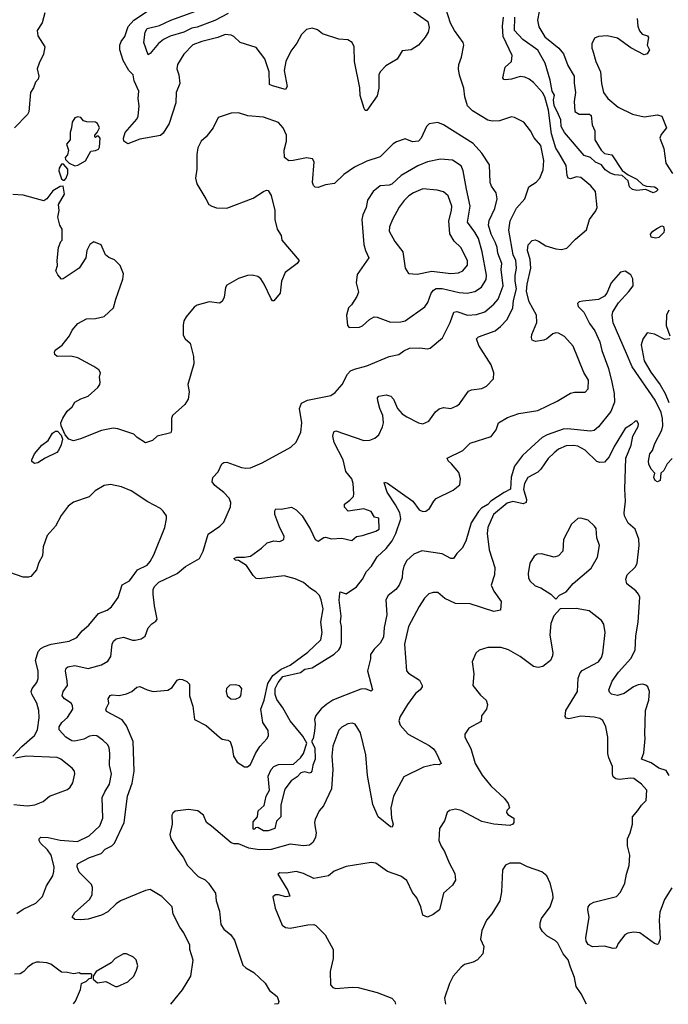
# Model space of a CAD drawing. Extents: x 1839239 to 1929705, y 762242 to 910352.
# Tile 101 of 256: x 1890811 to 1895208, y 762264 to 768939. Entities that reach past the tile are written whole.
import ezdxf

# ---------------------------------------------------------------- set-up
doc = ezdxf.new("R2010")
doc.units = 0

msp = doc.modelspace()

# ---------------------------------------------------------------- linework, layer by layer
at = {"layer": '0CON10XD'}
for points in [[(1893475, 768998), (1893577.3, 768927.3), (1893586.2, 768885), (1893581.2, 768855), (1893560.3, 768819.7), (1893515, 768766), (1893465, 768733.8), (1893405, 768726.7), (1893369.7, 768670.3), (1893294.5, 768625.5), (1893255, 768586), (1893246.9, 768565), (1893245.4, 768474.6), (1893235, 768422.5), (1893165, 768323.3), (1893153.3, 768323.3), (1893146.4, 768336.4), (1893119.4, 768425), (1893117, 768477), (1893080.8, 768655), (1893079.1, 768755), (1893065, 768784), (1893035, 768802.9), (1892975, 768807.5), (1892865, 768843.8), (1892829.7, 768869.7), (1892795, 768881.2), (1892755, 768872.5), (1892721.3, 768838.7), (1892690.2, 768779.8), (1892648.6, 768725), (1892614.5, 768655), (1892604.5, 768594.5), (1892624, 768485), (1892613.6, 768466.4), (1892525, 768489.2), (1892505, 768500), (1892502.5, 768585), (1892474, 768674), (1892415, 768750), (1892305, 768783.3), (1892264.1, 768824.1), (1892244.2, 768834.2), (1892205, 768838.2), (1892155, 768817.7), (1892045, 768791.5), (1891985, 768768.9), (1891924, 768705), (1891881.2, 768635), (1891876.7, 768605), (1891889.2, 768565), (1891896, 768505), (1891872.5, 768445), (1891870.6, 768375), (1891824.1, 768235.9), (1891785, 768169.1), (1891765, 768152.7), (1891625, 768129.5), (1891545, 768097.3), (1891517.1, 768115), (1891514.1, 768135), (1891526.4, 768173.6), (1891605, 768263.5), (1891615.4, 768285), (1891620.8, 768355), (1891614.5, 768405), (1891620, 768455), (1891588.1, 768525), (1891580, 768565), (1891552, 768595), (1891512.4, 768662.4), (1891490.8, 768735), (1891490.4, 768765), (1891498.9, 768791.1), (1891524.5, 768825), (1891547.6, 768892.4), (1891585.3, 768934.7), (1891785, 769067.5)], [(1890981.2, 768985), (1890963.6, 768916.4), (1890930, 768865), (1890935, 768830), (1890982, 768755), (1890972, 768705), (1890942.9, 768645), (1890930.8, 768605), (1890940, 768555), (1890936, 768535), (1890919.2, 768515), (1890905, 768477.5), (1890884.5, 768445.5), (1890872.5, 768315), (1890864.6, 768295.4), (1890775, 768205.8)], [(1891836.1, 762265.3), (1891915, 762361.4), (1891971.8, 762455), (1891986.3, 762563.7), (1891964.5, 762635), (1891965.5, 762665), (1891925, 762749.2), (1891896.3, 762786.3), (1891852.5, 762875), (1891845.4, 762925), (1891775, 762993.3), (1891695, 763040.8), (1891665, 763035.8), (1891495, 762964.3), (1891465, 762944.2), (1891409.8, 762890.2), (1891365, 762868.1), (1891275, 762841.5), (1891225.6, 762835.6), (1891185, 762838.8), (1891167.5, 762855), (1891186.2, 762885), (1891285.5, 762975), (1891302.7, 763005), (1891304.5, 763054.5), (1891297.8, 763075), (1891215, 763160), (1891200.8, 763195), (1891202.5, 763215), (1891285, 763258.2), (1891362.5, 763285), (1891390.8, 763315), (1891435, 763337.5), (1891455, 763355.6), (1891519.3, 763495), (1891542.4, 763675), (1891572.7, 763762.7), (1891587.9, 763845), (1891579.7, 764045), (1891535, 764151.2), (1891505, 764191.8), (1891398.8, 764248.8), (1891396.2, 764265), (1891416.2, 764305), (1891411.2, 764335), (1891425, 764356), (1891438.3, 764361.7), (1891485, 764358.1), (1891535, 764367.3), (1891572.5, 764385), (1891605, 764412.5), (1891625, 764417.5), (1891674.5, 764394.5), (1891715, 764383.8), (1891815, 764394.2), (1891845, 764412), (1891878.3, 764461.7), (1891895, 764467.3), (1891916, 764465), (1891945, 764452.2), (1891961.9, 764435), (1891962.9, 764355), (1891984.6, 764285), (1891995.4, 764195.4), (1892075, 764153.6), (1892165.8, 764075), (1892185, 764061.9), (1892222.5, 764055), (1892238.8, 764045), (1892252.5, 764005), (1892261.3, 763945), (1892285, 763905.5), (1892335, 763874.2), (1892355, 763874.2), (1892375, 763890), (1892409.4, 763965), (1892438.5, 764011.5), (1892490, 764065), (1892498.6, 764085), (1892495, 764120), (1892458.6, 764175), (1892445.3, 764265), (1892468.4, 764325), (1892492.6, 764437.4), (1892528.4, 764491.6), (1892585, 764534.6), (1892645, 764561.6), (1892765, 764650.3), (1892853.3, 764735), (1892862.3, 764785), (1892853.2, 764855), (1892867.7, 764945), (1892854.6, 765004.6), (1892843.9, 765033.9), (1892819.4, 765059.4), (1892781.7, 765081.7), (1892735, 765122.5), (1892678.5, 765148.5), (1892605, 765168.2), (1892435, 765147.5), (1892415, 765150), (1892395, 765169.5), (1892349.3, 765239.3), (1892295, 765272.5), (1892273.3, 765275), (1892263.3, 765285), (1892284.2, 765295.8), (1892335, 765294.3), (1892375, 765301.4), (1892450, 765355), (1892488.8, 765391.2), (1892535, 765406), (1892575, 765400), (1892602.5, 765415), (1892605, 765437.5), (1892574.4, 765494.4), (1892540.8, 765585), (1892540.7, 765609.3), (1892547.5, 765622.5), (1892585, 765620), (1892655, 765633.3), (1892685, 765616.2), (1892725.7, 765575.7), (1892782.4, 765482.4), (1892815, 765414.4), (1892835, 765403.6), (1892872.1, 765427.9), (1892885, 765430), (1892925, 765419.2), (1892995, 765424.2), (1893063, 765407), (1893095, 765436), (1893135, 765442.5), (1893225, 765471.5), (1893248, 765485), (1893245, 765560), (1893215.7, 765565.7), (1893195, 765605.4), (1893145, 765621.5), (1893037, 765607), (1893013, 765633), (1893012.5, 765655), (1893049.6, 765680.4), (1893073.2, 765706.8), (1893077.5, 765725), (1893072.5, 765795), (1893062.5, 765825), (1893021.4, 765875), (1893003.6, 765955), (1892942.3, 766072.3), (1892934.6, 766115.4), (1892940, 766145), (1892955, 766151.4), (1893145, 766086), (1893185, 766089.2), (1893218.3, 766101.7), (1893245.6, 766124.4), (1893271.3, 766178.7), (1893278.1, 766205), (1893273.1, 766255), (1893251.7, 766301.7), (1893239.2, 766355), (1893238, 766375), (1893245, 766386), (1893295, 766394.3), (1893327.3, 766387.3), (1893345.5, 766365.5), (1893373.4, 766303.4), (1893405, 766267.5), (1893435.4, 766245.4), (1893515, 766205.7), (1893545, 766199.2), (1893584.2, 766215.8), (1893630.9, 766279.1), (1893655, 766301.2), (1893685, 766308.8), (1893735, 766302.5), (1893775, 766320.8), (1893792, 766335), (1893855, 766420.8), (1893875, 766430), (1893945, 766439.4), (1893976.2, 766455), (1894023.3, 766505), (1894025.8, 766545), (1894007.9, 766597.9), (1893925, 766730), (1893909.2, 766775), (1893922.2, 766787.8), (1894035, 766828.6), (1894071.8, 766858.2), (1894115, 766905.8), (1894155.3, 766984.7), (1894158.1, 767035), (1894179.6, 767115), (1894169.8, 767165), (1894169.5, 767205), (1894179, 767255), (1894175.2, 767305), (1894156.6, 767345), (1894127.7, 767512.3), (1894135.9, 767574.1), (1894180, 767660), (1894236.7, 767725), (1894264, 767805), (1894312.4, 767837.6), (1894337.8, 767865), (1894359.5, 767920.5), (1894365.3, 767985), (1894345, 768085.7), (1894298.6, 768138.6), (1894274.3, 768185), (1894228, 768245), (1894165.5, 768275.5), (1894145, 768279.2), (1894063, 768253), (1894015, 768251.4), (1893985, 768257.1), (1893881.1, 768321.1), (1893847.8, 768355), (1893829.1, 768415), (1893822.7, 768475), (1893793, 768563), (1893785.6, 768605), (1893788.1, 768635), (1893807.1, 768685), (1893823.3, 768765), (1893816.7, 768785), (1893758, 768865), (1893730.8, 768915), (1893700.8, 769015)], [(1892225, 768981.3), (1892135, 768933.5), (1892015, 768888.5), (1891979.3, 768880.7), (1891925, 768854), (1891832.1, 768827.9), (1891785.6, 768805), (1891753.4, 768776.6), (1891695, 768708.8), (1891681.2, 768701.2), (1891652.7, 768785), (1891662.5, 768855), (1891675, 768877.9), (1891759.9, 768900.1), (1891835, 768936.1), (1891998.6, 768995)], [(1894332.9, 768995), (1894322.7, 768935), (1894330.9, 768890.8), (1894371.8, 768821.8), (1894465.6, 768745), (1894496.9, 768706.9), (1894527.4, 768627.4), (1894570, 768555), (1894569.3, 768509.3), (1894580, 768445), (1894569.2, 768385), (1894575.6, 768315.6), (1894605, 768297.1), (1894675, 768297.5), (1894685, 768290), (1894692.5, 768225), (1894710, 768185), (1894710, 768125), (1894753.6, 768053.6), (1894775, 768032.5), (1894825, 768022.5), (1894896.1, 767916.1), (1894936.4, 767886.4), (1894995, 767857.5), (1895035, 767820), (1895060.7, 767810.7), (1895115.5, 767805.5), (1895133.8, 767795), (1895136.7, 767785), (1895126.9, 767773.1), (1895105, 767765.7), (1895055, 767787.5), (1894995, 767780), (1894965, 767786.7), (1894945.6, 767805), (1894937.3, 767847.3), (1894895, 767883.3), (1894845, 767887.1), (1894815, 767899.2), (1894781.3, 767921.3), (1894755, 767953.8), (1894715, 767973.3), (1894680, 768005), (1894639, 768019), (1894505, 768174.3), (1894481.7, 768215), (1894479.3, 768259.3), (1894463.6, 768296.4), (1894435, 768355.8), (1894430.7, 768395), (1894436.3, 768426.3), (1894420.4, 768455), (1894408.2, 768528.2), (1894374.7, 768644.7), (1894325, 768732), (1894221.2, 768805), (1894166.2, 768865), (1894168.2, 768955)], [(1893865, 766066.7), (1894007.4, 766112.6), (1894042.5, 766157.5), (1894058.1, 766205), (1894117.7, 766242.3), (1894195, 766268.5), (1894325, 766290.3), (1894455, 766352.8), (1894545, 766406.4), (1894573.2, 766413.2), (1894645, 766414.3), (1894664.2, 766435), (1894666.7, 766495), (1894636.1, 766546.1), (1894562.4, 766725), (1894505, 766790.4), (1894465, 766813.6), (1894445, 766816.2), (1894425, 766809.1), (1894385, 766775.5), (1894365, 766766.9), (1894307.8, 766757.8), (1894285.6, 766765.6), (1894280.6, 766785), (1894284.3, 766804.3), (1894316.3, 766886.3), (1894314.6, 766935), (1894265.8, 767025), (1894246.8, 767095), (1894250.6, 767145), (1894276, 767255), (1894271.9, 767311.9), (1894253.1, 767375), (1894257.3, 767412.7), (1894285, 767442), (1894305, 767445.6), (1894328.3, 767438.3), (1894378.8, 767405), (1894446.2, 767385), (1894485, 767381.6), (1894520.4, 767389.6), (1894579.3, 767450.7), (1894655, 767513.8), (1894674.3, 767585), (1894717, 767643), (1894726, 767665), (1894715.8, 767775), (1894683, 767813), (1894615, 767869.4), (1894585, 767872.2), (1894545, 767859.4), (1894529.2, 767865), (1894521.7, 767881.7), (1894515, 767950), (1894466.7, 768035), (1894447.1, 768067.1), (1894415.6, 768165), (1894395.7, 768325), (1894370.4, 768415), (1894355, 768445.5), (1894295, 768511.9), (1894265.4, 768535.4), (1894235, 768549.4), (1894205, 768553.5), (1894145, 768535.8), (1894105, 768532), (1894094.2, 768534.2), (1894086.7, 768545), (1894103.4, 768616.6), (1894144.3, 768655), (1894149.5, 768695), (1894088.8, 768825), (1894084.3, 768895.7), (1894091.7, 768955)], [(1894997.4, 768947.4), (1895002.7, 768895), (1895012.7, 768862.7), (1895030.9, 768840.9), (1895068.5, 768828.5), (1895075, 768817.5), (1895064.4, 768765), (1895080.8, 768735), (1895065, 768708), (1895045, 768700.8), (1894955, 768748.9), (1894865, 768812.5), (1894795, 768830), (1894735, 768825.7), (1894707.3, 768812.7), (1894690, 768775), (1894690.8, 768745), (1894697.9, 768727.9), (1894718, 768655), (1894748.6, 768585), (1894755.8, 768505), (1894770, 768445), (1894797.5, 768405), (1894867.5, 768345), (1894965, 768298.5), (1895045, 768280), (1895135, 768293.5), (1895165.7, 768285.7), (1895195.7, 768205), (1895159.1, 768160.9), (1895151.2, 768135), (1895177.7, 768065), (1895191.1, 767965), (1895237.9, 767895)], [(1890791.7, 762878.3), (1890835, 762907.5), (1890919.8, 762950.2), (1890966, 762995), (1890993.6, 763066.4), (1891036, 763134), (1891043.8, 763165), (1891044.6, 763195), (1891025.4, 763275), (1890999.7, 763309.7), (1890952.9, 763355), (1890943.8, 763375), (1890943.9, 763386.1), (1890954.3, 763395.7), (1891005, 763395.3), (1891085, 763377.4), (1891202.4, 763367.6), (1891281.9, 763405), (1891355, 763474.4), (1891373.8, 763526.2), (1891371.1, 763665), (1891388.2, 763705), (1891420.9, 763755), (1891433.8, 763825), (1891419.6, 763885), (1891422.2, 763965), (1891417.1, 764005), (1891407.5, 764025), (1891374.5, 764054.5), (1891335, 764084.3), (1891315, 764086.9), (1891285, 764080.9), (1891245, 764060.5), (1891185, 764047.7), (1891165, 764049.6), (1891124.2, 764075), (1891078, 764125), (1891078.9, 764145), (1891096.2, 764175), (1891135, 764208.1), (1891170.8, 764265), (1891169.7, 764289.7), (1891160, 764305), (1891114, 764335), (1891098.6, 764355), (1891105.6, 764385), (1891135.3, 764424.7), (1891133.8, 764453.8), (1891121.5, 764525), (1891127.2, 764542.8), (1891138.6, 764551.4), (1891185, 764560), (1891275, 764540), (1891366.1, 764563.9), (1891409.4, 764590.6), (1891428.6, 764621.4), (1891438.5, 764705), (1891448.1, 764725), (1891465, 764741.1), (1891515, 764752.2), (1891575, 764731.4), (1891595, 764731.4), (1891635, 764742), (1891661.2, 764758.8), (1891681.4, 764815), (1891707.6, 764842.4), (1891735, 764860), (1891744.3, 764875), (1891724.7, 764965), (1891715.3, 765045), (1891716.1, 765075), (1891726.2, 765095), (1891754.5, 765125), (1891879.4, 765185), (1891935, 765231.1), (1892030, 765285), (1892054.5, 765335), (1892088.3, 765451.7), (1892168.6, 765505), (1892195, 765531.4), (1892239.4, 765635), (1892241.9, 765665), (1892230.8, 765695), (1892195, 765734), (1892135, 765780), (1892115.8, 765805), (1892120, 765835), (1892157, 765873), (1892181.7, 765928.3), (1892195, 765937.5), (1892215, 765939.2), (1892316.1, 765903.9), (1892345, 765898), (1892375, 765900.8), (1892455, 765934.2), (1892648.7, 766041.3), (1892684.5, 766075.5), (1892716.6, 766143.4), (1892723.3, 766205), (1892707.9, 766302.1), (1892721.8, 766338.2), (1892761.7, 766358.3), (1892919.8, 766390.2), (1892948.9, 766411.1), (1892996.7, 766465), (1893033.6, 766536.4), (1893055, 766557.8), (1893080.2, 766569.8), (1893165, 766591.8), (1893315, 766655.7), (1893381.7, 766668.3), (1893415, 766693.8), (1893455, 766710.8), (1893525, 766714.2), (1893575, 766707.5), (1893595, 766712.5), (1893678, 766782), (1893729.3, 766885), (1893755, 766956.9), (1893775, 766960), (1893846.6, 766936.6), (1893908.9, 766941.1), (1893965, 766958.8), (1894025, 767009.7), (1894055.3, 767045), (1894090, 767135), (1894075.7, 767245), (1894079, 767285), (1894052.2, 767355), (1894048.4, 767395), (1894035.9, 767425.9), (1894007.6, 767485), (1893989.1, 767545), (1893993.5, 767576.5), (1894031.5, 767658.5), (1894048.2, 767725), (1894040.9, 767765), (1894010.2, 767810.2), (1894001.5, 767835), (1893995.4, 767955.4), (1893944.1, 768034.1), (1893885, 768098.5), (1893685, 768225.8), (1893645, 768242), (1893588.3, 768231.7), (1893568.8, 768215), (1893534, 768135), (1893515, 768114), (1893475, 768110), (1893425, 768130), (1893365, 768111.4), (1893342.4, 768097.6), (1893255, 768008.1), (1893165, 767980), (1893081.5, 767938.5), (1893009.8, 767890.2), (1892945, 767827.5), (1892885, 767818), (1892835, 767800), (1892815, 767803.3), (1892803.9, 767813.9), (1892796.2, 767835), (1892807.5, 767975), (1892796.4, 767996.4), (1892755, 768002.5), (1892665, 767983.3), (1892635, 767982.5), (1892607.5, 768005), (1892603.6, 768053.6), (1892620, 768115), (1892620, 768155), (1892597.5, 768205), (1892565, 768242), (1892465, 768276.7), (1892356.8, 768286.8), (1892295, 768307.1), (1892245, 768305.8), (1892157.5, 768275), (1892123.8, 768205), (1892075.5, 768144.5), (1892042, 768115), (1892019.5, 768070.5), (1892011.2, 768025), (1892012, 767925), (1892002.5, 767865), (1892012.5, 767825), (1892072.5, 767725), (1892093.3, 767685), (1892114.1, 767674.1), (1892145, 767663.8), (1892215, 767660), (1892395, 767728), (1892465, 767773.3), (1892485, 767782.5), (1892495, 767780), (1892516.1, 767746.1), (1892541.2, 767645), (1892542, 767585), (1892557.7, 767517.7), (1892583.3, 767475), (1892588.8, 767445), (1892706.7, 767305), (1892693.3, 767285), (1892610.8, 767225), (1892585.6, 767165), (1892576.9, 767085), (1892535, 767033.3), (1892525, 767033.3), (1892515, 767046.7), (1892469.4, 767145), (1892445, 767182), (1892425, 767197.5), (1892386.8, 767206.8), (1892355, 767203.3), (1892295, 767183.1), (1892215, 767138.8), (1892207.3, 767122.7), (1892196.7, 767056.7), (1892185, 767027.5), (1892165, 767016.7), (1892095, 767025.7), (1892015, 767004), (1891995, 766988.8), (1891940.6, 766925), (1891925, 766896.2), (1891918.7, 766868.7), (1891918.8, 766798.8), (1891934, 766775), (1891965.9, 766745.9), (1891990, 766655), (1891992, 766605), (1891950.8, 766465), (1891960.8, 766415), (1891954, 766365), (1891929.7, 766330.3), (1891846.7, 766255), (1891840, 766235), (1891841.2, 766155), (1891835, 766137.5), (1891743.8, 766116.2), (1891712.5, 766085), (1891665, 766070.8), (1891607, 766107), (1891585, 766128), (1891475.7, 766165.7), (1891445, 766169.2), (1891365, 766152.9), (1891223.7, 766096.3), (1891175, 766084.4), (1891143.8, 766093.8), (1891119.2, 766125), (1891092, 766185), (1891090.8, 766205), (1891102.7, 766237.3), (1891134.2, 766285.8), (1891166.7, 766315), (1891185, 766346.2), (1891225, 766369.2), (1891275, 766386), (1891340, 766445), (1891354, 766465), (1891357.7, 766482.3), (1891353.3, 766515), (1891360, 766545), (1891347.5, 766565), (1891315, 766586.7), (1891205, 766646.2), (1891157, 766657), (1891066.2, 766656.2), (1891049.3, 766669.3), (1891046.7, 766685), (1891052.3, 766697.7), (1891098.8, 766731.2), (1891148.8, 766795), (1891165.9, 766834.1), (1891205, 766880), (1891265, 766911.2), (1891325, 766912.5), (1891383.9, 766926.1), (1891446.2, 766985), (1891462, 767045), (1891511.3, 767178.7), (1891515.6, 767215), (1891492.7, 767272.7), (1891455, 767310), (1891415, 767326.2), (1891393.8, 767345), (1891363, 767413), (1891315, 767432.5), (1891286.4, 767413.6), (1891266.7, 767375), (1891260, 767325), (1891213.8, 767255), (1891105, 767182.5), (1891095, 767180), (1891069.3, 767209.3), (1891056.7, 767235), (1891067.9, 767272.1), (1891064.3, 767305), (1891073.8, 767395), (1891090, 767435), (1891100, 767445), (1891099.3, 767519.3), (1891083.3, 767545), (1891070.5, 767600.5), (1891078, 767645), (1891074, 767685), (1891115.8, 767755), (1891105, 767810), (1891085, 767806.7), (1891035, 767778.8), (1890995.9, 767724.1), (1890975, 767711.2), (1890835, 767748.8), (1890765, 767752.5)], [(1891185, 767947.5), (1891205, 767952.5), (1891257.7, 767982.3), (1891292.5, 768047.5), (1891325, 768051.2), (1891345, 768061.2), (1891352.5, 768075), (1891356.2, 768135), (1891345, 768150), (1891335, 768150), (1891325, 768140), (1891320, 768145), (1891320, 768155), (1891337, 768173), (1891353.3, 768205), (1891338, 768235), (1891324.2, 768244.2), (1891266.4, 768246.4), (1891243, 768253), (1891226.1, 768276.1), (1891205, 768280), (1891185, 768272.5), (1891166.7, 768245), (1891163.3, 768205), (1891153.3, 768175), (1891152.5, 768125), (1891127.5, 768095), (1891143, 768053), (1891135, 768022.5), (1891120, 768005), (1891121.7, 767991.7), (1891146.4, 767966.4), (1891185, 767947.5)], [(1893045, 766852.5), (1893115, 766853.3), (1893135, 766862.5), (1893182.5, 766905), (1893215, 766923.8), (1893235, 766922), (1893325, 766887.8), (1893395, 766890.5), (1893425, 766898.2), (1893558.5, 766991.5), (1893577.9, 767022.1), (1893600.4, 767085), (1893616.2, 767105), (1893635, 767116.7), (1893675, 767117.2), (1893791.7, 767088.3), (1893845, 767084.6), (1893896, 767095), (1893942.1, 767125), (1893972.6, 767177.4), (1893975, 767207.5), (1893946.3, 767365), (1893920.8, 767455), (1893897.5, 767497.5), (1893848, 767565), (1893865.9, 767675), (1893840.6, 767789.4), (1893816.9, 767915), (1893805, 767948.6), (1893745, 767986.5), (1893665, 767993.8), (1893576, 767975), (1893511, 767949), (1893396.7, 767883.3), (1893335, 767824.5), (1893315, 767816.4), (1893255, 767811.9), (1893206.6, 767773.4), (1893170, 767715), (1893160.8, 767665), (1893136.7, 767615), (1893130, 767585), (1893143.7, 767413.7), (1893155, 767373.3), (1893178, 767325), (1893099.7, 767210.3), (1893092.9, 767155), (1893108.3, 767091.7), (1893097.3, 767062.7), (1893060, 767005), (1893040, 766985), (1893027.5, 766935), (1893032.5, 766865), (1893045, 766852.5)], [(1891115, 767850), (1891126.7, 767865), (1891136.7, 767895), (1891137.5, 767925), (1891108.3, 767958.3), (1891095, 767960), (1891078.3, 767931.7), (1891077.5, 767915), (1891095, 767860), (1891105, 767850), (1891115, 767850)], [(1893505, 767214.4), (1893605, 767234.6), (1893735, 767218.4), (1893785, 767221.6), (1893815, 767235.5), (1893846.9, 767275), (1893847.5, 767305), (1893802.9, 767395), (1893756.9, 767436.9), (1893727.8, 767487.8), (1893719.7, 767575), (1893739.2, 767645), (1893741.2, 767675), (1893716.7, 767745), (1893685, 767771.9), (1893642.4, 767782.4), (1893545, 767790.9), (1893480.8, 767765), (1893449.4, 767745), (1893417.4, 767712.6), (1893383.3, 767666.7), (1893338.9, 767585), (1893318.5, 767535), (1893316.4, 767505), (1893355, 767435.8), (1893407.8, 767365), (1893424.3, 767254.3), (1893447, 767217), (1893505, 767214.4)], [(1895125, 767457.1), (1895101.2, 767461.2), (1895093.3, 767465), (1895086.7, 767485), (1895103.3, 767505), (1895135, 767525.6), (1895165, 767540), (1895175, 767537.5), (1895181.2, 767515), (1895178, 767495), (1895145, 767461.9), (1895125, 767457.1)], [(1895235, 765963.3), (1895201.7, 765928.3), (1895177.3, 765882.7), (1895157.5, 765865), (1895153.8, 765815), (1895135, 765805.8), (1895119.2, 765815), (1895110, 765835), (1895117.5, 765865), (1895092.3, 765892.3), (1895075.9, 765925.9), (1895074, 765945), (1895082.9, 765995), (1895101.4, 766018.6), (1895116.9, 766065), (1895165.6, 766155), (1895172.1, 766185), (1895169.5, 766235), (1895159.3, 766275), (1895119, 766359), (1894964.1, 766584.2), (1894925, 766676.5), (1894834.4, 766884.4), (1894827.5, 766935), (1894832.8, 766957.2), (1894870.9, 767019.1), (1894941.1, 767095), (1894970, 767135), (1894967.6, 767182.4), (1894955, 767208.9), (1894915, 767233.5), (1894885, 767227.1), (1894821.2, 767155), (1894791.8, 767085), (1894776.2, 767063.8), (1894735, 767041.3), (1894629.1, 767030.9), (1894604.5, 767025.5), (1894593.8, 767015), (1894598, 766995), (1894636.2, 766956.2), (1894675, 766878), (1894710.4, 766830.4), (1894743.8, 766755), (1894758.8, 766695), (1894803.8, 766575), (1894825, 766482.2), (1894842.2, 766405), (1894843.3, 766345), (1894817.8, 766282.2), (1894735, 766178.2), (1894705.2, 766154.7), (1894681.1, 766148.9), (1894525, 766165.9), (1894495, 766163.4), (1894386.7, 766125), (1894354.3, 766105.7), (1894305, 766063.3), (1894218.9, 765985), (1894165, 765912.1), (1894142.8, 765837.2), (1894139.7, 765755), (1894095, 765734.1), (1894005, 765675.6), (1893985, 765652.8), (1893942.4, 765627.6), (1893921.6, 765605), (1893872.6, 765527.4), (1893835.6, 765404.4), (1893811.2, 765355), (1893775, 765320), (1893752.5, 765285), (1893735, 765285.6), (1893675, 765317.1), (1893537.1, 765337.1), (1893484.1, 765315.9), (1893435, 765271.4), (1893415.4, 765234.6), (1893405.5, 765195), (1893404.4, 765155), (1893384.2, 765105), (1893362, 765075), (1893309.2, 765035), (1893293.7, 765006.3), (1893301.2, 764905), (1893281.7, 764818.3), (1893277.2, 764752.8), (1893255, 764711.5), (1893215, 764671.5), (1893190, 764635), (1893188.8, 764605), (1893170, 764525), (1893203.8, 764395), (1893195, 764386.2), (1893155, 764401.4), (1893125, 764399.4), (1892985, 764346.2), (1892934.2, 764325.8), (1892892.7, 764297.3), (1892854.1, 764265.9), (1892819.3, 764220.7), (1892810, 764195), (1892813.8, 764165), (1892808.8, 764115), (1892800, 764065), (1892790, 764045), (1892812.6, 764002.6), (1892813.3, 763925), (1892797.5, 763885), (1892790.8, 763845), (1892786, 763835), (1892775, 763830.6), (1892745, 763840), (1892717, 763833), (1892691.4, 763805), (1892652.3, 763777.7), (1892608.6, 763721.4), (1892581.4, 763615), (1892582.5, 763535), (1892552.5, 763505), (1892540, 763455), (1892495, 763440), (1892465, 763440), (1892425, 763462.5), (1892410, 763460), (1892405, 763450), (1892395, 763450), (1892394.1, 763455.9), (1892395, 763500), (1892423.3, 763535), (1892427.5, 763575), (1892467.9, 763612.1), (1892483.1, 763675), (1892503.8, 763715), (1892495, 763810), (1892515.5, 763855), (1892533.9, 763876.1), (1892565, 763889.8), (1892668, 763892), (1892715.7, 763934.3), (1892736.2, 763963.8), (1892758.8, 764035), (1892730.8, 764080.8), (1892644.4, 764185), (1892594.5, 764274.5), (1892555, 764330), (1892542.9, 764362.9), (1892543.6, 764405), (1892562.5, 764445), (1892595, 764485.6), (1892715, 764512.7), (1892745, 764534.6), (1892794.5, 764545.5), (1892942.7, 764637.3), (1892973.8, 764666.2), (1892985.5, 764684.5), (1892992.9, 764715), (1892992.9, 764825), (1892985.5, 764855.5), (1892990.2, 764895), (1892977.3, 765002.7), (1892980.5, 765049.5), (1892985, 765060), (1893025, 765046), (1893095.7, 765094.3), (1893135.2, 765144.8), (1893162.6, 765197.4), (1893195.2, 765234.8), (1893233.8, 765296.2), (1893295, 765352.7), (1893336.9, 765405), (1893360.8, 765455), (1893394.5, 765555), (1893387.5, 765595), (1893359.9, 765649.9), (1893301.8, 765735), (1893281.2, 765798.8), (1893285, 765802.5), (1893305, 765795.8), (1893475.5, 765675.5), (1893518.8, 765615), (1893545, 765604), (1893565, 765607.5), (1893590, 765625), (1893618, 765675), (1893635, 765692), (1893750.2, 765749.8), (1893796.2, 765785), (1893800, 765825), (1893787.9, 765867.9), (1893738.3, 765928.3), (1893715, 765947.5), (1893710, 765965), (1893815, 766018), (1893865, 766066.7)], [(1895211.2, 766968.8), (1895195.4, 766935), (1895194.6, 766865), (1895218.2, 766795)], [(1895219.2, 766775), (1895185, 766771.2), (1895115, 766806.9), (1895065, 766815.8), (1895036.7, 766773.3), (1895025.5, 766734.5), (1895045.3, 766625), (1895089, 766549), (1895153, 766463), (1895187.9, 766405), (1895213, 766343)], [(1895213.8, 763815), (1895195, 763848.5), (1895144, 763865), (1895091.5, 763901.5), (1895027.5, 763925), (1895041.8, 763968.2), (1895051.5, 764065), (1895049.1, 764095), (1895053.5, 764255), (1895077.5, 764325), (1895080, 764385), (1895070, 764415), (1895056.4, 764426.4), (1895035, 764432.9), (1895005, 764429.4), (1894972, 764415), (1894909.1, 764370.9), (1894865, 764357.3), (1894824, 764365), (1894809.8, 764379.8), (1894805.6, 764395), (1894827.3, 764455), (1894870.4, 764515), (1894955, 764606.9), (1894983.9, 764665), (1894988.3, 764761.7), (1895004.6, 764855), (1895014.6, 765024.6), (1895006.5, 765045), (1894987.6, 765067.6), (1894927.1, 765115), (1894920.6, 765145), (1894928.9, 765175), (1894985, 765230), (1894998.2, 765255), (1895010.7, 765375), (1895007.9, 765417.9), (1894984.5, 765484.5), (1894935.8, 765525), (1894911.1, 765575), (1894908.2, 765595), (1894918.9, 765675), (1894914.4, 765755), (1894920, 765965), (1894955.6, 766055), (1894968.8, 766115), (1895005, 766180), (1895006.1, 766196.1), (1894997, 766217), (1894983, 766217), (1894960, 766195), (1894915, 766166.7), (1894841.4, 766045), (1894808, 765975), (1894775, 765938.8), (1894745, 765935.8), (1894725, 765942.5), (1894645, 766020), (1894595, 766047.5), (1894565, 766052.5), (1894515, 766049.3), (1894465, 766026.1), (1894435, 766002.9), (1894395, 765963.3), (1894345, 765892.5), (1894325, 765871.5), (1894295, 765854.6), (1894256.7, 765835), (1894233.3, 765795), (1894227.8, 765755), (1894247.5, 765685), (1894244.2, 765665), (1894225, 765656.5), (1894155, 765672.4), (1894115, 765661.1), (1894024, 765585), (1893984.7, 765495), (1893981.3, 765455), (1893994.7, 765345), (1894032.9, 765225), (1894029.5, 765175), (1894006.9, 765105), (1894025, 765064.2), (1894075.7, 764995), (1894071.2, 764935), (1894025, 764926.9), (1893865, 764978.5), (1893765, 764981.8), (1893692.9, 765015), (1893645, 765054.3), (1893615, 765055.7), (1893585, 765047.1), (1893555, 765018), (1893518.6, 764961.4), (1893446.7, 764825), (1893420.6, 764705), (1893433.8, 764525), (1893447.7, 764507.7), (1893522.1, 764462.1), (1893540, 764425), (1893538.8, 764415), (1893526.2, 764395), (1893495, 764370), (1893441.2, 764295), (1893391.2, 764215), (1893382, 764185), (1893390, 764155), (1893444.2, 764095), (1893588.3, 764018.3), (1893617.5, 763995), (1893633.4, 763973.4), (1893669.2, 763895), (1893655, 763887.5), (1893625, 763890), (1893548.7, 763871.3), (1893415, 763806.2), (1893345.4, 763674.6), (1893327.5, 763595), (1893331.4, 763525), (1893342.5, 763485), (1893336, 763464), (1893325, 763466.2), (1893242.2, 763535), (1893205, 763617.5), (1893168.5, 763815), (1893157.7, 763955), (1893122.5, 764105), (1893085, 764162.5), (1893065, 764168.6), (1893035, 764164.3), (1892995, 764142.9), (1892975, 764122), (1892935, 764013.8), (1892928.5, 763945), (1892933.8, 763855), (1892926, 763725), (1892871.2, 763608.8), (1892842, 763575), (1892815, 763516.7), (1892810.6, 763495), (1892815, 763462.5), (1892820.6, 763425), (1892815.6, 763395), (1892799.7, 763360.3), (1892777.1, 763342.9), (1892735, 763338.9), (1892645, 763349.7), (1892515, 763313.6), (1892435, 763309.7), (1892365, 763321.8), (1892295, 763350.4), (1892265, 763351.1), (1892245, 763358.9), (1892112.2, 763472.2), (1892076.7, 763495), (1892057.1, 763545), (1892019.2, 763575), (1891954.7, 763585.3), (1891865, 763573.8), (1891849.7, 763560.3), (1891843.1, 763545), (1891844.2, 763485), (1891830, 763415), (1891836, 763385), (1891876.9, 763316.9), (1891920.6, 763260.6), (1891948.5, 763205), (1892020.6, 763130.6), (1892067.7, 763107.7), (1892091.4, 763085), (1892137.9, 763017.9), (1892142.5, 762965), (1892166.9, 762895), (1892175.6, 762805), (1892195, 762772.9), (1892242.5, 762735), (1892267.6, 762697.6), (1892325, 762530), (1892345, 762510), (1892399.3, 762479.3), (1892475, 762406.2), (1892505, 762356.2), (1892557.2, 762317.2), (1892568, 762282), (1892563.3, 762266.7), (1892537.8, 762264.9)], [(1890910.7, 765930.7), (1890893, 765943), (1890892.5, 765955), (1890912, 765995), (1890962, 766055), (1891005, 766086), (1891033.7, 766136.3), (1891055, 766150), (1891068.6, 766148.6), (1891092.1, 766122.1), (1891101.5, 766095), (1891093.2, 766056.8), (1891075, 766017.5), (1891062.5, 766005), (1890985, 765966.7), (1890935, 765933.3), (1890910.7, 765930.7)], [(1890765.8, 763945), (1890825, 764012.4), (1890911.6, 764085), (1890931.8, 764125), (1890942.5, 764205), (1890940.9, 764255), (1890927.7, 764305), (1890893.2, 764365), (1890888.2, 764385), (1890894.7, 764405.3), (1890928.1, 764445), (1890936.6, 764473.4), (1890937.5, 764525), (1890917.3, 764595), (1890935.4, 764654.6), (1890954.6, 764675.4), (1890979.8, 764690.2), (1891025, 764704.4), (1891146.7, 764725), (1891198.8, 764751.2), (1891235, 764795.8), (1891280.8, 764835), (1891345, 764911.9), (1891403.8, 764936.2), (1891432.6, 764957.4), (1891479.1, 765020.9), (1891505, 765106.2), (1891555, 765134), (1891610.7, 765209.3), (1891675, 765240), (1891695.4, 765264.6), (1891719.8, 765310.2), (1891795.8, 765495), (1891807.5, 765555), (1891805.9, 765575.9), (1891785, 765606.7), (1891765, 765624), (1891679.1, 765669.1), (1891567.5, 765745), (1891502.4, 765772.4), (1891427.9, 765787.9), (1891385, 765780.6), (1891322, 765745), (1891283.3, 765705), (1891175, 765668.6), (1891139.1, 765640.9), (1891093, 765577), (1891055, 765504.2), (1890997.6, 765442.4), (1890969.4, 765365), (1890965.5, 765304.5), (1890941.3, 765258.7), (1890925, 765210), (1890885.8, 765164.2), (1890871.7, 765158.3), (1890835, 765160), (1890745, 765190)], [(1894445, 765010), (1894471.7, 765038.3), (1894515, 765059.2), (1894563.6, 765116.4), (1894685, 765220), (1894727.8, 765295), (1894741.4, 765375), (1894724, 765425), (1894718.3, 765488.3), (1894708.8, 765505), (1894665, 765546.2), (1894615, 765560), (1894595, 765556), (1894551.7, 765518.3), (1894496.9, 765415), (1894492.9, 765335), (1894465, 765304), (1894435, 765294.2), (1894347.7, 765317.7), (1894320, 765315), (1894298.3, 765301.7), (1894270, 765255), (1894258.6, 765185), (1894260, 765155), (1894268.8, 765135), (1894305, 765100), (1894345, 765086.2), (1894412.5, 765045), (1894445, 765010)], [(1895232.5, 763052.5), (1895183.1, 762975), (1895151.3, 762888.7), (1895145.6, 762835), (1895152.7, 762707.3), (1895142.5, 762675), (1895135, 762670), (1895115, 762676), (1895015, 762747.5), (1894975, 762752.5), (1894934.3, 762745.7), (1894913.8, 762735), (1894868, 762675), (1894855, 762643.3), (1894835, 762642), (1894775, 762657.5), (1894695, 762654.2), (1894665, 762670), (1894652.5, 762692.5), (1894649.6, 762715), (1894671.4, 762855), (1894663.1, 762905), (1894666, 762925), (1894678.3, 762941.7), (1894704.5, 762955.5), (1894856.7, 762995), (1894885, 763024), (1894914.4, 763085), (1894924.4, 763145), (1894943.1, 763205), (1894946.9, 763275), (1894932.7, 763337.3), (1894932, 763385), (1894950, 763425), (1894966, 763485), (1894966.2, 763535), (1895003, 763577), (1895025.7, 763614.3), (1895059.2, 763645), (1895061.9, 763715), (1895026.8, 763755), (1894975, 763793.8), (1894955, 763796.8), (1894875, 763786.8), (1894852.1, 763792.1), (1894835.4, 763805.4), (1894829.5, 763825), (1894829.4, 763875), (1894804.3, 763935), (1894798.6, 763965), (1894799.4, 764075), (1894785.6, 764145), (1894765, 764188), (1894745, 764200.8), (1894705, 764210.6), (1894615, 764215.9), (1894535, 764200), (1894515, 764204.4), (1894509.6, 764215), (1894514.1, 764255.9), (1894593.1, 764385), (1894597.1, 764475), (1894610.3, 764509.7), (1894625, 764525.8), (1894735, 764584.2), (1894755.7, 764615), (1894764.4, 764645), (1894780.6, 764785), (1894770.3, 764840.3), (1894755, 764866.2), (1894671.2, 764931.2), (1894584.2, 764945.8), (1894476.4, 764943.6), (1894432.4, 764897.6), (1894411.4, 764845), (1894404.2, 764765), (1894425.6, 764645.6), (1894422.5, 764625), (1894408.8, 764595), (1894357.4, 764552.6), (1894327, 764547), (1894295, 764554.3), (1894205, 764621.4), (1894125, 764667.1), (1894075, 764683.1), (1893985, 764682.9), (1893925.8, 764664.2), (1893903.3, 764645), (1893878.8, 764585), (1893890.8, 764505), (1893884, 764425), (1893935, 764358.8), (1893973.8, 764325), (1893983.3, 764296.7), (1893976, 764265), (1893941.8, 764218.2), (1893938.8, 764181.2), (1893856.7, 764135), (1893828.8, 764095), (1893830, 764075), (1893868.7, 763998.7), (1893899.1, 763895), (1893946.1, 763816.1), (1894005, 763745.8), (1894098, 763658), (1894122.5, 763625), (1894130.8, 763595), (1894112.9, 763577.1), (1894111.8, 763565), (1894121.1, 763551.1), (1894161.2, 763525), (1894161.2, 763495), (1894155, 763483.8), (1894135, 763476.2), (1894025, 763484.5), (1893943.8, 763503.8), (1893805, 763577.1), (1893765, 763585.7), (1893725, 763578), (1893708.8, 763565), (1893691.7, 763508.3), (1893658, 763455), (1893652, 763375), (1893668, 763335), (1893691.2, 763298.8), (1893722, 763222), (1893760.9, 763150.9), (1893765.7, 763105), (1893745, 763070.8), (1893685, 763016.7), (1893658, 762905), (1893615, 762872), (1893575, 762853.8), (1893545, 762867.5), (1893531.1, 762925), (1893504.3, 762985), (1893475, 763022), (1893435, 763102.2), (1893395, 763131.4), (1893303.8, 763165), (1893225, 763220), (1893195, 763224.3), (1893025, 763197.5), (1892944.3, 763165.7), (1892905, 763134.2), (1892805.8, 763115.8), (1892735, 763149.4), (1892685, 763164.3), (1892617.3, 763152.7), (1892574.1, 763155.9), (1892562, 763145), (1892628.6, 763035), (1892642.5, 762997.5), (1892615, 762991.2), (1892565, 763006.2), (1892545, 763006.2), (1892527, 762993), (1892543.8, 762915), (1892591.2, 762801.2), (1892612.5, 762785), (1892645, 762779.2), (1892765, 762802), (1892805, 762803.8), (1892818.3, 762798.3), (1892882.5, 762735), (1892936, 762635), (1892936.2, 762575), (1892916.7, 762485), (1892917.5, 762395), (1892935, 762376.7), (1892955, 762370.8), (1893065, 762380.5), (1893105, 762377.3), (1893233.6, 762343.6), (1893335, 762305.8), (1893355, 762283.3), (1893359.2, 762264.4)], [(1892275, 764332.9), (1892303.3, 764345), (1892310, 764355), (1892317.5, 764405), (1892302.5, 764422.5), (1892275, 764430), (1892235, 764426.2), (1892214, 764405), (1892210.8, 764385), (1892218, 764355), (1892242.5, 764335), (1892275, 764332.9)], [(1890770.9, 763619.1), (1890815, 763614.5), (1890865, 763608.9), (1890915, 763615.8), (1890971.2, 763638.8), (1891013.3, 763675), (1891135, 763720.8), (1891153.4, 763736.6), (1891171.4, 763765), (1891184.2, 763825), (1891182, 763845), (1891166, 763865), (1891090, 763925), (1891065, 763936.7), (1890855.5, 763945.5), (1890783.3, 763933.3)], [(1894654.1, 762263.5), (1894618.1, 762335), (1894584.4, 762385), (1894572.5, 762445), (1894545.5, 762515.5), (1894530, 762565), (1894495.8, 762605), (1894458.8, 762678.8), (1894444.1, 762694.1), (1894385, 762726.7), (1894355, 762756.7), (1894338.8, 762785), (1894339.2, 762815), (1894348, 762845), (1894408.6, 762925), (1894427.1, 762985), (1894425.7, 763015), (1894406.9, 763085), (1894384.2, 763135), (1894350.7, 763160.7), (1894254.6, 763194.6), (1894205, 763221.1), (1894135, 763220.8), (1894105, 763206), (1894084.3, 763175), (1894078, 763025), (1894066.2, 762965), (1894012.5, 762877.5), (1893976.2, 762835), (1893943.8, 762765), (1893936.2, 762705), (1893958, 762655), (1893950, 762605), (1893914.4, 762565.6), (1893885, 762550), (1893827, 762533), (1893804.5, 762515.5), (1893749.2, 762455), (1893725.5, 762404.5), (1893691.1, 762305), (1893698.9, 762264.1)], [(1891475, 762383.3), (1891543.8, 762415), (1891586, 762455), (1891604, 762495), (1891611.2, 762525), (1891600, 762565), (1891583.6, 762583.6), (1891536.4, 762606.4), (1891514.1, 762605.9), (1891457.5, 762575), (1891432.5, 762545), (1891330, 762485), (1891310, 762455), (1891310, 762435), (1891338.3, 762408.3), (1891395, 762417.5), (1891460, 762385), (1891475, 762383.3)], [(1891175, 762265.7), (1891188.8, 762285), (1891222.5, 762365), (1891230, 762405), (1891265, 762420), (1891281.7, 762438.3), (1891298.3, 762441.7), (1891300, 762465), (1891295, 762470), (1891225, 762470), (1891215, 762477.5), (1891175, 762470), (1891135, 762480), (1891095, 762481.2), (1891023.3, 762535), (1890995.5, 762545.5), (1890945, 762549.4), (1890925, 762549.2), (1890900.3, 762539.7), (1890866.2, 762515), (1890840, 762485), (1890815, 762470), (1890775, 762467.5)]]:
    msp.add_lwpolyline(points, dxfattribs=at)

doc.saveas('drawing.dxf')
